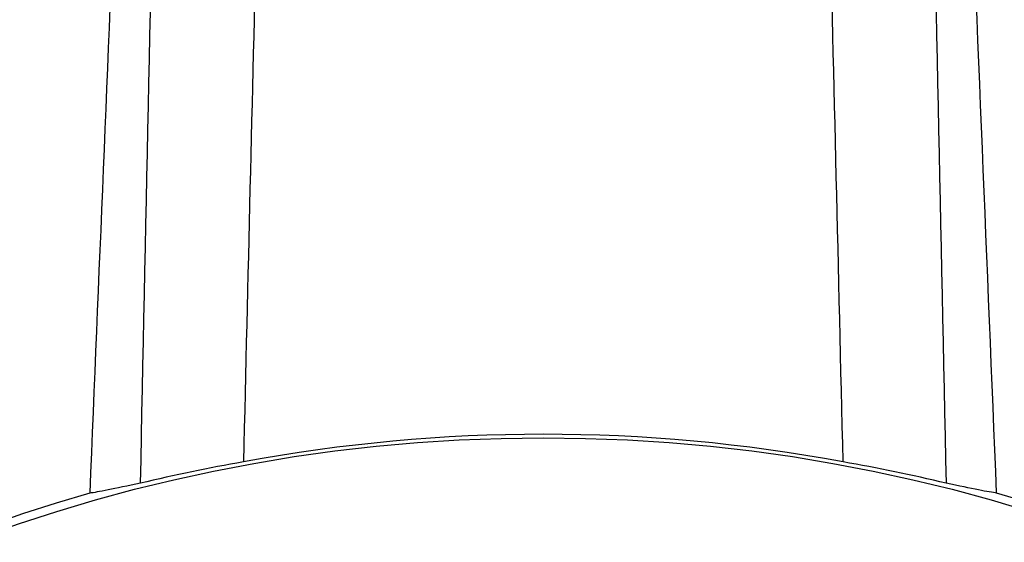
# Model space of a CAD drawing. Header units: millimetres. Extents: x 331 to 1582, y 149 to 1302.
# Tile 17 of 38: x 1379 to 1423, y 648 to 672. Entities that reach past the tile are written whole.
import ezdxf

# ---------------------------------------------------------------- set-up
doc = ezdxf.new("R2010")
doc.units = ezdxf.units.MM

msp = doc.modelspace()

# ---------------------------------------------------------------- linework, layer by layer
at = {"color": 7, "linetype": 'Continuous', "lineweight": 25}
msp.add_circle((1402.488, 578.69), 74.5, dxfattribs=at)
for start, end in [(106.00627, 257.66285), (282.33715, 74.00324)]:
    msp.add_arc((1402.488, 578.69), 74.884, start, end, dxfattribs=at)
msp.add_ellipse((1402.488, 578.745), major_axis=(0, 74.607), ratio=1, start_param=6.099205, end_param=6.467231, dxfattribs=at)
for points, knots in [([(1385.547, 741.089), (1385.123, 730.61), (1384.696, 720.131), (1384.267, 709.652), (1383.865, 699.82), (1383.461, 689.988), (1383.056, 680.156), (1382.651, 670.328), (1382.246, 660.5), (1381.839, 650.671)], [0, 0, 0, 0, 0.03146308, 0.03146308, 0.03146308, 0.06098318, 0.06098318, 0.06098318, 0.09049356, 0.09049356, 0.09049356, 0.09049356]), ([(1423.125, 650.675), (1422.694, 661.139), (1422.263, 671.604), (1421.834, 682.068), (1421.43, 691.905), (1421.027, 701.742), (1420.626, 711.578), (1420.225, 721.415), (1419.826, 731.252), (1419.429, 741.089)], [0.0000096, 0.0000096, 0.0000096, 0.0000096, 0.03142956, 0.03142956, 0.03142956, 0.06096457, 0.06096457, 0.06096457, 0.09049958, 0.09049958, 0.09049958, 0.09049958]), ([(1384.149, 651.12), (1384.386, 662.564), (1384.629, 674.008), (1385.135, 696.895), (1385.398, 708.337), (1385.676, 719.779)], [0, 0, 0, 0, 0.5, 0.5, 1, 1, 1, 1]), ([(1419.3, 719.784), (1419.578, 708.342), (1419.84, 696.898), (1420.345, 674.011), (1420.587, 662.566), (1420.824, 651.121)], [0, 0, 0, 0, 0.5, 0.5, 1, 1, 1, 1]), ([(1390.517, 718.963), (1390.148, 705.237), (1389.585, 683.27), (1389.033, 660.443), (1388.835, 652.092)], [0.2665727, 0.2665727, 0.2665727, 0.2665727, 0.3333333, 0.3710694, 0.3710694, 0.3710694, 0.3710694]), ([(1416.137, 652.092), (1415.931, 660.805), (1415.379, 683.604), (1414.816, 705.575), (1414.457, 718.965)], [0.2703057, 0.2703057, 0.2703057, 0.2703057, 0.3084563, 0.3714839, 0.3714839, 0.3714839, 0.3714839]), ([(1384.148, 651.12), (1383.547, 650.996), (1383.058, 650.893), (1382.29, 650.74), (1382.012, 650.69), (1381.839, 650.671)], [0, 0, 0, 0, 0.5, 0.5, 1, 1, 1, 1]), ([(1423.125, 650.675), (1422.953, 650.694), (1422.676, 650.743), (1421.911, 650.895), (1421.424, 650.997), (1420.826, 651.121)], [0, 0, 0, 0, 0.5, 0.5, 1, 1, 1, 1])]:
    msp.add_open_spline(points, degree=3, knots=knots, dxfattribs=at)
for points in [[(1388.834, 652.092), (1387.267, 651.819), (1385.703, 651.495), (1384.146, 651.119)], [(1420.829, 651.12), (1419.27, 651.496), (1417.706, 651.82), (1416.137, 652.092)]]:
    msp.add_open_spline(points, degree=3, dxfattribs=at)

doc.saveas('drawing.dxf')
